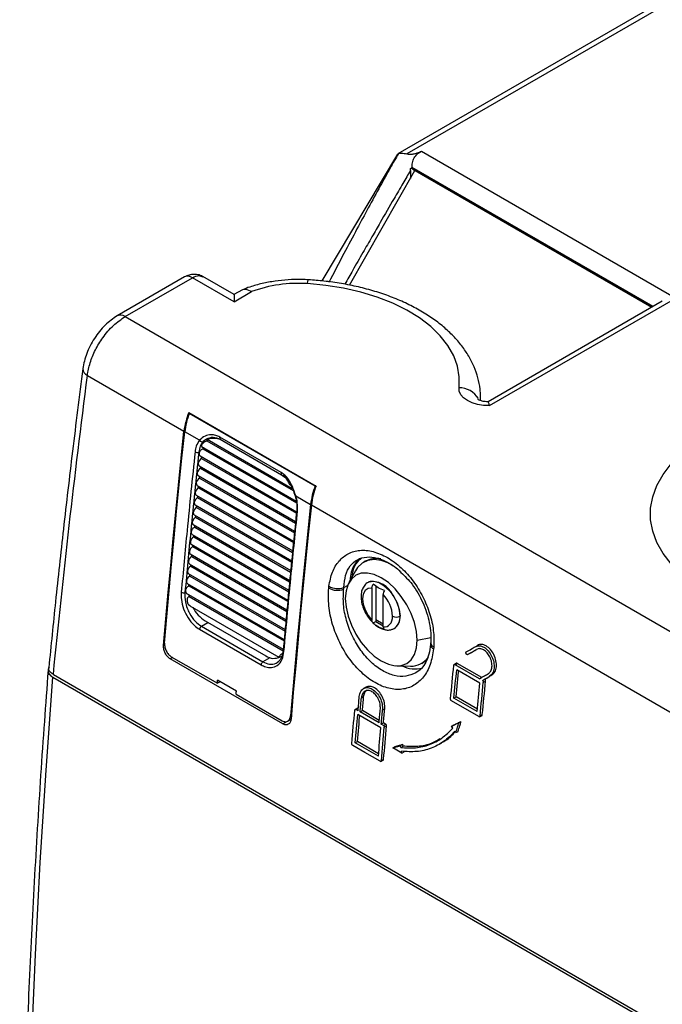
# Model space of a CAD drawing. Header units: millimetres. Extents: x 83 to 1528, y 34 to 1107.
# Tile 16 of 19: x 717 to 838, y 812 to 998. Entities that reach past the tile are written whole.
import ezdxf

# ---------------------------------------------------------------- set-up
doc = ezdxf.new("R2010")
doc.units = ezdxf.units.MM

msp = doc.modelspace()

# ---------------------------------------------------------------- linework, layer by layer
at = {"color": 7, "linetype": 'Continuous', "lineweight": 25}
for p, q in [((1010.015, 1100.361), (788.409, 972.431)), ((1011.515, 1100.212), (790.144, 972.418)), ((788.397, 972.368), (774.109, 948.462)), ((792.889, 972.928), (840.883, 945.221)), ((790.806, 969.662), (791.139, 969.834)), ((790.822, 969.294), (790.807, 969.664)), ((791.121, 969.784), (791.122, 969.825)), ((791.139, 969.774), (791.121, 969.784)), ((791.139, 969.774), (791.139, 969.834)), ((791.241, 969.546), (836.369, 943.494)), ((779.325, 947.659), (791.672, 969.297)), ((790.822, 969.294), (790.81, 967.787)), ((748.198, 949.217), (735.492, 941.882)), ((736.992, 941.734), (749.697, 949.069)), ((757.539, 944.542), (749.697, 949.069)), ((757.571, 945.876), (751.679, 949.277)), ((759.105, 946.798), (757.507, 945.876)), ((757.539, 944.542), (760.839, 946.447)), ((805.748, 924.938), (840.883, 945.221)), ((838.327, 944.625), (805.486, 925.666)), ((736.992, 941.734), (942.213, 823.262)), ((729.866, 930.635), (748.091, 920.114)), ((804.055, 925.874), (804.059, 926.052)), ((804.059, 926.564), (804.057, 926.621)), ((804.059, 926.052), (804.059, 926.564)), ((748.98, 923.66), (773.021, 909.781)), ((749.188, 923.54), (749.084, 923.481)), ((772.843, 909.766), (749.084, 923.481)), ((751.039, 918.406), (748.231, 920.027)), ((752.471, 918.706), (752.355, 918.626)), ((752.409, 918.321), (768.697, 908.918)), ((752.435, 918.61), (768.531, 909.318)), ((753.475, 918.952), (752.507, 918.531)), ((766.431, 912.314), (754.834, 919.009)), ((754.909, 918.601), (766.505, 911.907)), ((751.42, 917.24), (769.27, 906.935)), ((751.628, 916.815), (769.346, 906.587)), ((751.124, 915.454), (769.336, 904.941)), ((751.408, 914.986), (751.436, 915.274)), ((751.408, 914.986), (769.307, 904.653)), ((750.939, 913.605), (769.151, 903.091)), ((751.222, 913.137), (751.251, 913.425)), ((751.222, 913.137), (769.122, 902.803)), ((750.753, 911.756), (768.966, 901.241)), ((751.037, 911.287), (751.066, 911.575)), ((751.037, 911.287), (768.938, 900.953)), ((750.568, 909.906), (768.781, 899.392)), ((750.852, 909.438), (750.881, 909.726)), ((750.852, 909.438), (768.753, 899.104)), ((772.947, 909.824), (772.843, 909.766)), ((750.197, 906.207), (768.412, 895.692)), ((750.383, 908.057), (768.597, 897.542)), ((750.666, 907.588), (750.695, 907.876)), ((750.666, 907.588), (768.568, 897.254)), ((769.182, 907.932), (771.99, 906.311)), ((772.133, 906.235), (935.314, 812.032)), ((750.012, 904.358), (768.227, 893.843)), ((750.481, 905.739), (750.51, 906.027)), ((750.481, 905.739), (768.383, 895.404)), ((749.827, 902.508), (768.045, 891.992)), ((750.296, 903.889), (750.325, 904.177)), ((750.296, 903.889), (768.198, 893.555)), ((749.642, 900.659), (767.871, 890.135)), ((750.111, 902.04), (750.139, 902.328)), ((750.111, 902.04), (768.018, 891.703)), ((749.456, 898.809), (767.698, 888.279)), ((749.925, 900.191), (749.954, 900.478)), ((749.925, 900.191), (767.844, 889.846)), ((749.271, 896.96), (767.525, 886.422)), ((749.74, 898.341), (749.769, 898.629)), ((767.671, 887.99), (749.74, 898.341)), ((749.086, 895.111), (767.352, 884.566)), ((749.555, 896.492), (749.584, 896.78)), ((749.555, 896.492), (767.498, 886.133)), ((782.296, 895.586), (781.942, 895.382)), ((748.901, 893.261), (767.178, 882.71)), ((749.369, 894.642), (749.398, 894.93)), ((749.369, 894.642), (767.325, 884.277)), ((780.435, 893.801), (779.206, 891.565)), ((788.624, 893.91), (789.019, 893.488)), ((748.715, 891.412), (767.005, 880.853)), ((749.184, 892.793), (749.213, 893.081)), ((749.184, 892.793), (767.152, 882.421)), ((748.528, 889.563), (766.832, 878.997)), ((748.999, 890.943), (749.028, 891.231)), ((748.999, 890.943), (766.978, 880.564)), ((783.553, 890.517), (783.553, 884.461)), ((784.26, 890.943), (784.26, 884.631)), ((749.065, 888.949), (766.782, 878.721)), ((785.674, 883.236), (785.674, 889.292)), ((749.211, 887.213), (766.005, 877.518)), ((752.078, 884.343), (763.533, 877.73)), ((783.787, 883.95), (784.26, 884.223)), ((784.26, 884.631), (785.674, 883.815)), ((784.26, 884.631), (784.26, 884.223)), ((784.26, 884.223), (785.674, 883.406)), ((751.042, 882.753), (762.638, 876.058)), ((751.39, 883.319), (762.987, 876.624)), ((787.82, 882.955), (787.878, 882.99)), ((803.048, 879.473), (803.476, 879.72)), ((766.727, 864.912), (745.513, 877.158)), ((745.697, 877.591), (754.395, 872.57)), ((765.96, 877.447), (766.569, 877.712)), ((792.942, 876.329), (793.295, 876.533)), ((801.607, 877.989), (802.035, 878.236)), ((788.267, 875.868), (790.818, 875.815)), ((799.507, 876.347), (799.052, 876.084)), ((799.223, 876.085), (799.65, 876.331)), ((803.826, 873.427), (799.223, 876.085)), ((803.922, 872.604), (799.545, 875.13)), ((804.254, 873.674), (799.65, 876.331)), ((723.333, 873.74), (931.222, 753.728)), ((723.449, 874.22), (931.347, 754.203)), ((754.909, 872.867), (754.395, 872.57)), ((757.978, 871.095), (754.442, 873.136)), ((804.391, 873.101), (804.819, 873.348)), ((804.566, 872.743), (804.993, 872.99)), ((805.762, 873.893), (806.19, 874.14)), ((782.482, 871.875), (781.982, 871.586)), ((757.93, 870.529), (766.628, 865.508)), ((781.564, 869.841), (781.991, 870.087)), ((803.73, 866.285), (798.562, 869.269)), ((799.025, 869.776), (799.453, 870.023)), ((803.402, 867.25), (799.025, 869.776)), ((803.447, 867.717), (799.453, 870.023)), ((780.821, 867.889), (780.369, 867.628)), ((780.533, 867.627), (780.959, 867.874)), ((780.928, 867.399), (780.533, 867.627)), ((780.97, 867.868), (780.959, 867.874)), ((781.324, 867.171), (781.751, 867.417)), ((784.944, 865.573), (781.751, 867.417)), ((785.545, 867.543), (785.972, 867.789)), ((767.625, 865.408), (768.278, 865.785)), ((785.24, 864.146), (780.863, 866.673)), ((784.902, 865.105), (781.324, 867.171)), ((799.922, 865.112), (800.349, 865.359)), ((803.869, 866.27), (804.323, 866.532)), ((803.952, 866.413), (804.379, 866.66)), ((785.305, 864.872), (785.732, 865.119)), ((785.707, 864.64), (785.305, 864.872)), ((785.707, 864.64), (786.134, 864.887)), ((786.134, 864.887), (785.732, 865.119)), ((785.884, 864.284), (786.311, 864.53)), ((798.555, 864.486), (798.982, 864.732)), ((799.401, 863.264), (799.828, 863.511)), ((780.396, 861.349), (780.823, 861.595)), ((784.773, 858.822), (780.396, 861.349)), ((784.814, 859.291), (780.823, 861.595)), ((787.508, 860.4), (787.935, 860.646)), ((788.935, 860.818), (789.361, 861.065)), ((788.997, 860.47), (789.423, 860.716)), ((796.295, 861.083), (796.722, 861.33)), ((785.249, 857.843), (785.701, 858.104)), ((785.332, 857.99), (785.759, 858.236)), ((789.188, 859.404), (789.614, 859.651))]:
    msp.add_line(p, q, dxfattribs=at)
at = {"color": 8, "linetype": 'Continuous', "lineweight": 25}
for p, q in [((836.586, 943.619), (791.138, 969.856)), ((836.516, 943.579), (791.139, 969.774)), ((804.052, 925.919), (804.057, 926.63)), ((752.355, 918.626), (751.685, 918.164)), ((750.877, 916.161), (751.084, 916.279)), ((783.199, 891.776), (782.843, 891.628)), ((748.275, 889.699), (748.424, 889.783)), ((778.253, 890.634), (778.96, 891.042)), ((751.39, 883.319), (752.611, 884.036)), ((792.109, 880.712), (794.636, 881.243)), ((744.451, 879.811), (744.244, 879.691)), ((745.98, 877.428), (745.513, 877.158)), ((764.297, 877.394), (762.987, 876.624)), ((766.727, 864.912), (767.605, 865.419)), ((768.187, 866.409), (768.344, 866.499))]:
    msp.add_line(p, q, dxfattribs=at)
at = {"color": 8, "linetype": 'Continuous', "lineweight": 25, "flags": 128}
for points in [[(771.365, 947.948), (771.445, 948.33), (771.522, 948.575), (771.592, 948.673), (771.605, 948.675)], [(769.055, 907.935), (769.06, 907.927), (769.082, 907.922), (769.124, 907.924), (769.182, 907.932)], [(784.707, 883.258), (784.758, 883.199), (784.819, 883.154)]]:
    msp.add_lwpolyline(points, dxfattribs=at)
at = {"color": 7, "linetype": 'Continuous', "lineweight": 25, "flags": 128}
for points in [[(799.987, 928.324), (800.033, 930.349), (799.694, 932.364), (798.975, 934.345), (797.885, 936.269), (796.437, 938.113), (794.648, 939.854), (792.54, 941.472), (790.137, 942.947), (787.47, 944.261), (784.569, 945.399), (781.47, 946.347), (778.21, 947.093), (774.828, 947.629), (771.365, 947.948)], [(805.748, 924.938), (804.591, 924.975), (803.473, 925.152), (802.445, 925.459), (801.551, 925.885), (800.831, 926.408), (800.316, 927.008), (800.031, 927.656), (799.987, 928.324)], [(744.244, 879.691), (744.678, 884.723), (745.125, 889.761), (745.585, 894.805), (746.059, 899.855), (746.547, 904.911), (747.048, 909.972), (747.563, 915.04), (748.091, 920.114)], [(744.428, 880.124), (744.858, 885.092), (745.3, 890.065), (745.755, 895.044), (746.224, 900.029), (746.706, 905.02), (747.201, 910.016), (747.709, 915.019), (748.231, 920.027)], [(846.627, 889.818), (844.105, 891.435), (841.891, 893.195), (840.006, 895.079), (838.474, 897.066), (837.309, 899.135), (836.526, 901.263), (836.132, 903.426), (836.132, 905.601), (836.526, 907.765), (837.309, 909.893), (838.474, 911.962), (840.006, 913.949), (841.891, 915.833), (844.105, 917.593), (846.627, 919.209)], [(751.408, 914.986), (751.187, 914.84), (750.99, 914.612), (750.846, 914.335), (750.777, 914.053), (750.793, 913.809), (750.893, 913.638), (750.939, 913.605)], [(751.222, 913.137), (751.002, 912.991), (750.805, 912.762), (750.661, 912.486), (750.592, 912.204), (750.608, 911.959), (750.707, 911.789), (750.753, 911.756)], [(751.037, 911.287), (750.817, 911.141), (750.62, 910.913), (750.476, 910.636), (750.406, 910.354), (750.423, 910.11), (750.522, 909.939), (750.568, 909.906)], [(750.852, 909.438), (750.632, 909.292), (750.434, 909.063), (750.29, 908.787), (750.221, 908.505), (750.238, 908.26), (750.337, 908.09), (750.383, 908.057)], [(750.666, 907.588), (750.446, 907.442), (750.249, 907.214), (750.105, 906.938), (750.036, 906.656), (750.052, 906.411), (750.152, 906.241), (750.197, 906.207)], [(771.99, 906.311), (771.468, 901.303), (770.96, 896.301), (770.465, 891.304), (769.983, 886.313), (769.514, 881.328), (769.059, 876.349), (768.616, 871.376), (768.187, 866.409)], [(772.133, 906.235), (771.604, 901.161), (771.09, 896.093), (770.589, 891.032), (770.101, 885.976), (769.627, 880.926), (769.166, 875.882), (768.719, 870.844), (768.286, 865.812)], [(750.481, 905.739), (750.261, 905.593), (750.064, 905.364), (749.92, 905.088), (749.851, 904.806), (749.867, 904.561), (749.966, 904.391), (750.012, 904.358)], [(750.296, 903.889), (750.076, 903.744), (749.879, 903.515), (749.735, 903.239), (749.665, 902.957), (749.682, 902.712), (749.781, 902.542), (749.827, 902.508)], [(749.642, 900.659), (749.596, 900.692), (749.496, 900.863), (749.48, 901.107), (749.549, 901.389), (749.693, 901.666), (749.89, 901.894), (750.111, 902.04)], [(749.925, 900.191), (749.705, 900.045), (749.508, 899.816), (749.364, 899.54), (749.295, 899.258), (749.311, 899.013), (749.411, 898.843), (749.456, 898.809)], [(749.74, 898.341), (749.52, 898.195), (749.323, 897.967), (749.179, 897.69), (749.11, 897.408), (749.126, 897.164), (749.225, 896.993), (749.271, 896.96)], [(749.555, 896.492), (749.335, 896.346), (749.138, 896.117), (748.993, 895.841), (748.924, 895.559), (748.941, 895.314), (749.04, 895.144), (749.086, 895.111)], [(787.605, 894.742), (786.724, 895.214), (785.313, 895.724), (783.975, 895.897), (782.755, 895.729), (781.694, 895.225), (780.829, 894.402), (780.435, 893.801)], [(749.369, 894.642), (749.149, 894.496), (748.952, 894.268), (748.808, 893.992), (748.739, 893.71), (748.755, 893.465), (748.855, 893.294), (748.901, 893.261)], [(792.109, 880.712), (791.978, 882.317), (791.592, 884.01), (790.965, 885.728), (790.121, 887.403), (789.092, 888.972), (787.918, 890.374), (786.645, 891.555), (785.321, 892.47), (783.996, 893.084), (782.723, 893.373), (781.549, 893.326), (780.521, 892.945), (779.676, 892.244), (779.049, 891.251), (778.663, 890.004), (778.532, 888.55)], [(749.184, 892.793), (748.964, 892.647), (748.767, 892.418), (748.623, 892.142), (748.554, 891.86), (748.57, 891.615), (748.669, 891.445), (748.715, 891.412)], [(782.751, 891.572), (783.005, 891.707), (783.852, 891.846), (784.818, 891.616), (785.824, 891.036), (786.789, 890.151), (787.636, 889.034), (788.295, 887.775), (788.713, 886.477), (788.856, 885.244)], [(783.553, 890.517), (782.833, 890.442), (782.268, 890.056), (781.909, 889.393), (781.785, 888.509), (781.909, 887.484), (782.268, 886.405), (782.833, 885.367), (783.553, 884.461)], [(778.532, 888.55), (778.663, 886.945), (779.049, 885.252), (779.676, 883.534), (780.521, 881.859), (781.549, 880.291), (782.723, 878.889), (783.996, 877.707), (785.321, 876.792), (786.645, 876.178), (787.918, 875.889), (789.092, 875.936), (790.121, 876.317), (790.965, 877.018), (791.592, 878.011), (791.978, 879.258), (792.109, 880.712)], [(785.674, 883.237), (786.05, 883.234), (786.394, 883.311), (786.699, 883.467), (786.959, 883.697), (787.167, 883.997), (787.319, 884.361), (787.411, 884.779), (787.442, 885.244)], [(793.295, 876.533), (793.544, 876.69), (793.894, 876.965)], [(798.381, 869.638), (798.456, 870.427), (798.532, 871.215), (798.608, 872.005), (798.685, 872.794), (798.761, 873.583), (798.838, 874.373), (798.916, 875.162), (798.993, 875.952)], [(799.025, 869.776), (799.09, 870.445), (799.154, 871.114), (799.218, 871.783), (799.283, 872.453), (799.348, 873.122), (799.413, 873.791), (799.479, 874.461), (799.545, 875.13)], [(799.453, 870.023), (799.517, 870.692), (799.581, 871.361), (799.646, 872.03), (799.71, 872.699), (799.775, 873.369), (799.841, 874.038), (799.906, 874.708), (799.926, 874.91)], [(717.974, 735.917), (718.058, 752.83), (718.309, 769.837), (718.728, 786.937), (719.314, 804.126), (720.068, 821.404), (720.989, 838.767), (722.077, 856.213), (723.333, 873.74)], [(754.395, 872.57), (754.401, 872.641), (754.407, 872.712), (754.413, 872.782), (754.419, 872.853), (754.424, 872.924), (754.43, 872.995), (754.436, 873.066), (754.442, 873.136)], [(804.379, 866.66), (804.455, 867.451), (804.531, 868.242), (804.607, 869.033), (804.684, 869.824), (804.761, 870.615), (804.838, 871.406), (804.915, 872.198), (804.993, 872.99)], [(757.93, 870.529), (757.936, 870.6), (757.942, 870.671), (757.948, 870.741), (757.954, 870.812), (757.96, 870.883), (757.966, 870.954), (757.972, 871.025), (757.978, 871.095)], [(803.402, 867.25), (803.467, 867.918), (803.531, 868.587), (803.595, 869.257), (803.66, 869.926), (803.725, 870.595), (803.79, 871.265), (803.856, 871.934), (803.922, 872.604)], [(803.952, 866.413), (804.028, 867.204), (804.104, 867.995), (804.18, 868.786), (804.257, 869.577), (804.333, 870.368), (804.411, 871.16), (804.488, 871.951), (804.566, 872.743)], [(780.928, 867.399), (780.958, 867.733), (780.988, 868.067), (781.018, 868.4), (781.048, 868.734), (781.078, 869.068), (781.108, 869.402), (781.138, 869.736), (781.168, 870.069)], [(781.324, 867.171), (781.354, 867.504), (781.384, 867.838), (781.414, 868.172), (781.444, 868.506), (781.474, 868.839), (781.504, 869.173), (781.534, 869.507), (781.564, 869.841)], [(781.751, 867.417), (781.78, 867.751), (781.81, 868.084), (781.84, 868.418), (781.87, 868.752), (781.901, 869.086), (781.931, 869.42), (781.961, 869.753), (781.991, 870.087)], [(779.76, 861.206), (779.828, 861.992), (779.896, 862.779), (779.965, 863.565), (780.034, 864.352), (780.103, 865.139), (780.172, 865.926), (780.242, 866.713), (780.312, 867.5)], [(785.305, 864.872), (785.335, 865.206), (785.365, 865.54), (785.395, 865.874), (785.425, 866.207), (785.455, 866.541), (785.485, 866.875), (785.515, 867.209), (785.545, 867.543)], [(785.732, 865.119), (785.761, 865.453), (785.791, 865.786), (785.821, 866.12), (785.851, 866.454), (785.882, 866.787), (785.912, 867.121), (785.942, 867.455), (785.972, 867.789)], [(780.396, 861.349), (780.454, 862.014), (780.511, 862.679), (780.569, 863.344), (780.628, 864.01), (780.686, 864.675), (780.745, 865.341), (780.804, 866.007), (780.863, 866.673)], [(780.823, 861.595), (780.88, 862.26), (780.938, 862.925), (780.996, 863.591), (781.054, 864.256), (781.113, 864.922), (781.172, 865.587), (781.231, 866.253), (781.248, 866.45)], [(784.773, 858.822), (784.831, 859.487), (784.888, 860.152), (784.946, 860.818), (785.005, 861.483), (785.063, 862.149), (785.122, 862.814), (785.181, 863.48), (785.24, 864.146)], [(785.332, 857.99), (785.4, 858.776), (785.468, 859.562), (785.537, 860.349), (785.606, 861.135), (785.675, 861.922), (785.744, 862.709), (785.814, 863.496), (785.884, 864.284)], [(785.759, 858.236), (785.827, 859.022), (785.895, 859.808), (785.963, 860.595), (786.032, 861.382), (786.102, 862.169), (786.171, 862.955), (786.241, 863.743), (786.311, 864.53)], [(798.8, 864.132), (798.663, 864.33), (798.555, 864.486)], [(799.401, 863.264), (799.298, 863.412), (799.218, 863.529)], [(785.106, 857.859), (782.212, 859.534), (779.938, 860.85)], [(789.188, 859.404), (788.247, 859.962), (787.508, 860.4)], [(788.997, 860.47), (788.962, 860.665), (788.935, 860.818)], [(789.423, 860.716), (789.389, 860.911), (789.361, 861.065)], [(789.188, 859.404), (789.152, 859.603), (789.124, 859.759)]]:
    msp.add_lwpolyline(points, dxfattribs=at)
at = {"color": 8, "linetype": 'Continuous', "lineweight": 25}
for centre, radius, start, end in [((748.822, 947.872), 1.483, 53.80097, 114.88793), ((736.116, 940.538), 1.482, 53.79214, 114.91656), ((730.432, 931.956), 1.438, 181.54768, 246.83679), ((799.961, 924.042), 4.282, 31.16869, 89.64949), ((755.149, 918.856), 0.35, 154.04886, 226.67358), ((766.743, 912.162), 0.348, 153.94705, 227.36916), ((769.601, 905.271), 0.235, 185.559, 248.3317), ((786.263, 885.03), 2.602, 308.37522, 4.72201), ((795.488, 880.272), 0.854, 183.36223, 252.13275), ((767.045, 878.777), 0.236, 185.38348, 248.05011), ((795.505, 879.941), 0.898, 182.54506, 249.79934)]:
    msp.add_arc(centre, radius, start, end, dxfattribs=at)
at = {"color": 7, "linetype": 'Continuous', "lineweight": 25}
for centre, radius, start, end in [((769.631, 922.464), 25.543, 86.10593, 110.13191), ((761.934, 918.53), 13.933, 158.39291, 173.47117), ((762.015, 918.455), 13.873, 158.7585, 173.4928), ((751.511, 918.682), 0.547, 210.33764, 288.6171), ((754.017, 916.714), 2.274, 129.67703, 135.03715), ((750.589, 916.984), 0.871, 241.69341, 289.30063), ((751.427, 915.827), 0.48, 160.08569, 230.8753), ((755.547, 915.908), 4.023, 163.08121, 166.97094), ((785.774, 904.739), 13.873, 158.7585, 173.4928), ((785.976, 904.651), 13.933, 158.39291, 173.47117), ((784.355, 891.792), 4.317, 78.51025, 118.49305), ((783.436, 887.285), 4.496, 26.99487, 93.01051), ((747.977, 890.501), 0.855, 241.81543, 290.38077), ((749.485, 889.977), 1.082, 116.68434, 151.41551), ((777.031, 893.573), 3.457, 241.77452, 290.02178), ((777.113, 893.783), 3.35, 239.94332, 289.89647), ((755.828, 890.243), 6.886, 187.986, 190.82637), ((781.21, 884.933), 6.24, 2.85881, 44.31929), ((781.364, 884.935), 7.498, 2.36153, 35.85097), ((755.415, 889.658), 6.276, 206.27496, 237.87281), ((788.149, 886.609), 1.537, 242.60973, 297.39021), ((786.438, 884.969), 2.434, 301.98044, 6.48777), ((751.817, 882.666), 0.78, 123.15051, 173.59703), ((763.413, 875.971), 0.78, 123.15043, 173.59717), ((764.997, 879.865), 2.589, 235.55264, 298.32475), ((790.969, 879.739), 3.927, 267.8019, 325.71364), ((791.799, 881.409), 6.124, 245.25317, 282.20844)]:
    msp.add_arc(centre, radius, start, end, dxfattribs=at)
for points, knots in [([(788.557, 972.513), (788.032, 971.586), (786.875, 969.546), (784.974, 966.117), (782.889, 962.301), (780.603, 958.051), (778.11, 953.357), (776.344, 949.967), (775.391, 948.137)], [0, 0, 0, 0, 0.115552, 0.254411, 0.4249043, 0.5864886, 0.7768144, 1, 1, 1, 1]), ([(788.557, 972.513), (788.627, 972.534), (788.77, 972.576), (789.142, 972.575), (789.601, 972.518), (789.963, 972.451), (790.144, 972.418)], [0, 0, 0, 0, 0.2416832, 0.492813, 0.746416, 1, 1, 1, 1]), ([(790.144, 972.418), (790.321, 972.396), (790.718, 972.346), (791.402, 972.411), (792.173, 972.589), (792.639, 972.809), (792.889, 972.928)], [0, 0, 0, 0, 0.1796723, 0.4026632, 0.6792424, 1, 1, 1, 1]), ([(791.138, 969.856), (791.139, 969.99), (791.14, 970.269), (791.193, 970.739), (791.313, 971.218), (791.513, 971.673), (791.794, 972.082), (792.045, 972.337), (792.229, 972.493), (792.355, 972.593), (792.584, 972.755), (792.768, 972.859), (792.889, 972.928)], [0, 0, 0, 0, 0.1191246, 0.2466788, 0.373729, 0.4986149, 0.6232008, 0.7497396, 0.7729995, 0.8138277, 0.8778617, 1, 1, 1, 1]), ([(791.222, 969.557), (791.192, 969.582), (791.134, 969.631), (791.125, 969.733), (791.121, 969.784)], [0, 0, 0, 0, 0.5004242, 1, 1, 1, 1]), ([(791.138, 969.856), (791.138, 969.852), (791.139, 969.844), (791.139, 969.837), (791.139, 969.834)], [0, 0, 0, 0, 0.5598748, 1, 1, 1, 1]), ([(751.784, 949.214), (751.51, 949.355), (750.96, 949.635), (750.004, 949.742), (749.04, 949.622), (748.473, 949.35), (748.197, 949.217)], [0, 0, 0, 0, 0.2547709, 0.5105111, 0.7610385, 1, 1, 1, 1]), ([(771.604, 948.675), (771.155, 948.696), (769.872, 948.756), (767.742, 948.702), (765.253, 948.449), (762.828, 947.993), (760.774, 947.429), (759.575, 946.975), (759.107, 946.798)], [0, 0, 0, 0, 0.1034009, 0.2955486, 0.4880521, 0.6811807, 0.8753814, 1, 1, 1, 1]), ([(804.022, 926.631), (804.012, 927.11), (803.986, 928.306), (803.586, 930.197), (802.876, 932.275), (801.857, 934.29), (800.546, 936.232), (798.944, 938.09), (797.06, 939.846), (794.908, 941.483), (792.511, 942.982), (789.894, 944.33), (787.087, 945.512), (784.117, 946.522), (781.012, 947.354), (777.799, 947.998), (774.654, 948.448), (772.571, 948.603), (771.604, 948.675)], [0, 0, 0, 0, 0.0403105, 0.1006185, 0.1611649, 0.2224646, 0.2848732, 0.3485251, 0.4133232, 0.478998, 0.5452166, 0.6116841, 0.6781605, 0.744537, 0.8107791, 0.8768885, 0.9428869, 1, 1, 1, 1]), ([(757.539, 945.828), (757.539, 945.847), (757.539, 945.95), (757.539, 945.487), (757.539, 944.855), (757.539, 944.542)], [0, 0, 0, 0, 0.1060108, 0.5571941, 1, 1, 1, 1]), ([(759.036, 946.742), (759.05, 946.755), (759.217, 946.916), (759.813, 946.972), (760.45, 946.646), (760.839, 946.447)], [0, 0, 0, 0, 0.0332972, 0.4097808, 1, 1, 1, 1]), ([(735.491, 941.882), (734.714, 941.342), (733.162, 940.265), (731.129, 937.685), (729.585, 934.765), (729.191, 932.866), (728.995, 931.918)], [0, 0, 0, 0, 0.251079, 0.5014441, 0.7510852, 1, 1, 1, 1]), ([(729.866, 930.635), (730.009, 931.423), (730.293, 932.998), (731.327, 935.47), (732.806, 937.917), (734.746, 940.203), (736.243, 941.223), (736.992, 941.734)], [0, 0, 0, 0, 0.18679669, 0.37357936, 0.56034418, 0.78017992, 1, 1, 1, 1]), ([(728.995, 931.918), (728.339, 926.716), (727.066, 916.61), (725.367, 901.963), (723.875, 888.369), (722.998, 879.679), (722.581, 875.544)], [0, 0, 0, 0, 0.2752747, 0.5348207, 0.7786375, 1, 1, 1, 1]), ([(723.449, 874.22), (724.41, 883.574), (726.332, 902.281), (728.688, 921.183), (729.866, 930.635)], [0, 0, 0, 0, 0.50000006, 1, 1, 1, 1]), ([(805.501, 925.677), (805.293, 925.679), (804.823, 925.684), (804.199, 925.813), (803.749, 925.968), (803.527, 926.097), (803.536, 926.091), (803.539, 926.089)], [0, 0, 0, 0, 0.199618, 0.4524672, 0.6612296, 0.8611372, 1, 1, 1, 1]), ([(805.748, 924.938), (805.678, 925.172), (805.551, 925.597), (805.516, 925.625), (805.5, 925.637)], [0, 0, 0, 0, 0.5519293, 1, 1, 1, 1]), ([(754.834, 919.009), (754.592, 919.127), (754.054, 919.388), (753.094, 919.483), (751.953, 919.245), (751.362, 918.703), (751.039, 918.406)], [0, 0, 0, 0, 0.1775323, 0.3945817, 0.6687204, 1, 1, 1, 1]), ([(751.039, 918.406), (750.801, 918.069), (750.377, 917.466), (750.237, 916.599), (750.176, 916.217)], [0, 0, 0, 0, 0.5596789, 1, 1, 1, 1]), ([(751.685, 918.164), (751.487, 917.892), (751.09, 917.347), (750.948, 916.557), (750.877, 916.161)], [0, 0, 0, 0, 0.4997679, 1, 1, 1, 1]), ([(752.409, 918.321), (752.375, 918.305), (752.305, 918.273), (752.139, 918.183), (751.902, 918.032), (751.638, 917.812), (751.444, 917.577), (751.371, 917.376), (751.387, 917.251), (751.449, 917.233), (751.463, 917.229)], [0, 0, 0, 0, 0.0663994, 0.1353744, 0.2874646, 0.4595745, 0.634961, 0.8001917, 0.9552754, 1, 1, 1, 1]), ([(752.323, 918.673), (752.738, 918.835), (753.56, 919.157), (754.477, 918.777), (754.93, 918.589)], [0, 0, 0, 0, 0.5055521, 1, 1, 1, 1]), ([(754.902, 918.583), (754.555, 918.653), (753.975, 918.771), (753.216, 918.722), (752.749, 918.63), (752.576, 918.563), (752.532, 918.535), (752.559, 918.541), (752.561, 918.542)], [0, 0, 0, 0, 0.3243929, 0.5434662, 0.8028326, 0.9057021, 0.9948161, 1, 1, 1, 1]), ([(750.176, 916.217), (749.665, 911.265), (748.752, 902.422), (747.934, 893.62), (747.573, 889.747)], [0, 0, 0, 0, 0.5600006, 1, 1, 1, 1]), ([(750.877, 916.161), (750.366, 911.211), (749.454, 902.371), (748.635, 893.571), (748.275, 889.699)], [0, 0, 0, 0, 0.5600002, 1, 1, 1, 1]), ([(750.975, 915.991), (751, 916.077), (751.05, 916.252), (751.215, 916.498), (751.419, 916.702), (751.558, 916.778), (751.628, 916.815)], [0, 0, 0, 0, 0.2479618, 0.499502, 0.7507906, 1, 1, 1, 1]), ([(769.182, 907.932), (768.986, 908.528), (768.629, 909.618), (767.903, 910.934), (767.173, 911.814), (766.661, 912.159), (766.431, 912.314)], [0, 0, 0, 0, 0.3312796, 0.6054183, 0.8224677, 1, 1, 1, 1]), ([(766.486, 911.918), (766.777, 911.715), (767.362, 911.306), (768.059, 910.329), (768.637, 909.176), (768.922, 908.329), (769.065, 907.902)], [0, 0, 0, 0, 0.2446804, 0.4923084, 0.7440481, 1, 1, 1, 1]), ([(768.289, 909.799), (768.199, 909.925), (767.954, 910.266), (767.528, 911.057), (767.186, 911.541), (766.951, 911.874)], [0, 0, 0, 0, 0.1549034, 0.4181867, 1, 1, 1, 1]), ([(769.05, 907.951), (769.175, 907.481), (769.425, 906.541), (769.385, 905.667), (769.365, 905.23)], [0, 0, 0, 0, 0.50039453, 1, 1, 1, 1]), ([(769.514, 905.053), (769.533, 905.574), (769.567, 906.505), (769.3, 907.496), (769.182, 907.932)], [0, 0, 0, 0, 0.5601609, 1, 1, 1, 1]), ([(769.367, 905.249), (768.931, 900.961), (768.033, 892.109), (767.226, 883.298), (766.809, 878.755)], [0, 0, 0, 0, 0.48437485, 1, 1, 1, 1]), ([(766.956, 878.557), (767.409, 883.492), (768.218, 892.304), (769.118, 901.157), (769.514, 905.053)], [0, 0, 0, 0, 0.5599976, 1, 1, 1, 1]), ([(775.436, 890.884), (775.615, 891.798), (775.973, 893.628), (777.266, 895.721), (779.035, 897.153), (781.252, 897.783), (783.789, 897.542), (786.475, 896.414), (789.078, 894.49), (791.375, 891.94), (793.219, 888.965), (794.513, 885.765), (795.263, 882.493), (795.238, 880.469), (795.226, 879.46)], [0, 0, 0, 0, 0.0797385, 0.1598053, 0.2408398, 0.323849, 0.410163, 0.4999814, 0.5898009, 0.6761165, 0.759131, 0.8401793, 0.9202571, 1, 1, 1, 1]), ([(778.253, 890.634), (778.329, 891.427), (778.48, 893.013), (779.398, 894.804), (780.757, 896.007), (782.518, 896.507), (784.559, 896.297), (786.722, 895.321), (788.273, 894.334), (788.995, 893.572), (789.047, 893.517)], [0, 0, 0, 0, 0.1412911, 0.2825817, 0.4238725, 0.5651635, 0.7064542, 0.8477452, 0.9890359, 1, 1, 1, 1]), ([(781.504, 896.085), (781.265, 895.898), (780.557, 895.346), (779.954, 894.123), (779.819, 892.973), (779.775, 892.601)], [0, 0, 0, 0, 0.2557217, 0.7588958, 1, 1, 1, 1]), ([(789.019, 893.488), (789.744, 892.79), (790.906, 891.672), (792.239, 889.623), (793.176, 887.824), (793.913, 885.913), (794.417, 883.965), (794.691, 882.028), (794.654, 880.824), (794.636, 880.221)], [0, 0, 0, 0, 0.2151226, 0.3445624, 0.4746815, 0.605388, 0.7365819, 0.8681544, 1, 1, 1, 1]), ([(782.874, 891.596), (782.742, 891.532), (782.354, 891.346), (781.909, 890.751), (781.568, 889.927), (781.454, 888.943), (781.567, 887.839), (781.913, 886.673), (782.473, 885.543), (783.085, 884.634), (783.54, 884.203), (783.707, 884.045)], [0, 0, 0, 0, 0.0580086, 0.1714044, 0.2849262, 0.4056431, 0.5337755, 0.6642996, 0.794486, 0.924806, 1, 1, 1, 1]), ([(747.573, 889.747), (747.563, 889.289), (747.54, 888.294), (747.971, 886.595), (748.805, 884.895), (749.894, 883.534), (750.693, 882.99), (751.042, 882.753)], [0, 0, 0, 0, 0.1782009, 0.3875764, 0.6053415, 0.827616, 1, 1, 1, 1]), ([(748.275, 889.699), (748.269, 889.112), (748.26, 888.16), (748.656, 886.801), (749.22, 885.538), (750.124, 884.223), (750.974, 883.616), (751.39, 883.319)], [0, 0, 0, 0, 0.2463905, 0.3991135, 0.5373116, 0.7737013, 1, 1, 1, 1]), ([(748.535, 890.494), (748.499, 890.425), (748.43, 890.291), (748.385, 890.084), (748.384, 889.882), (748.436, 889.704), (748.522, 889.573), (748.596, 889.532), (748.625, 889.516)], [0, 0, 0, 0, 0.183428, 0.3524483, 0.5178189, 0.7090003, 0.8881494, 1, 1, 1, 1]), ([(795.195, 879.098), (795.025, 878.075), (794.684, 876.028), (793.355, 873.668), (791.527, 872.047), (789.267, 871.308), (786.744, 871.483), (784.123, 872.561), (781.578, 874.466), (779.281, 877.073), (777.385, 880.212), (776.039, 883.665), (775.281, 887.229), (775.358, 889.428), (775.396, 890.528)], [0, 0, 0, 0, 0.0839006, 0.1677949, 0.2513275, 0.3344787, 0.4173261, 0.5000033, 0.5826805, 0.665528, 0.7486792, 0.8322117, 0.9161078, 1, 1, 1, 1]), ([(775.396, 890.528), (775.403, 890.595), (775.415, 890.714), (775.429, 890.832), (775.436, 890.884)], [0, 0, 0, 0, 0.5602464, 1, 1, 1, 1]), ([(778.214, 890.325), (778.221, 890.383), (778.233, 890.487), (778.247, 890.589), (778.253, 890.634)], [0, 0, 0, 0, 0.5599897, 1, 1, 1, 1]), ([(783.553, 890.517), (783.557, 890.587), (783.564, 890.725), (783.631, 890.994), (783.727, 891.182), (783.787, 891.299)], [0, 0, 0, 0, 0.28465619, 0.55627637, 1, 1, 1, 1]), ([(785.908, 890.074), (785.485, 890.238), (784.638, 890.566), (784.071, 891.055), (783.787, 891.299)], [0, 0, 0, 0, 0.5006531, 1, 1, 1, 1]), ([(785.908, 890.074), (785.849, 889.957), (785.752, 889.769), (785.686, 889.5), (785.678, 889.362), (785.674, 889.292)], [0, 0, 0, 0, 0.4437234, 0.7153097, 1, 1, 1, 1]), ([(749.065, 888.949), (749.028, 888.93), (748.956, 888.892), (748.86, 888.797), (748.778, 888.68), (748.693, 888.489), (748.644, 888.194), (748.695, 887.9), (748.795, 887.658), (748.93, 887.441), (749.088, 887.277), (749.2, 887.221), (749.212, 887.215)], [0, 0, 0, 0, 0.0717091, 0.143263, 0.2151005, 0.2876641, 0.4442383, 0.617657, 0.6857613, 0.8051524, 0.9793819, 1, 1, 1, 1]), ([(783.787, 883.95), (783.727, 883.997), (783.631, 884.074), (783.564, 884.267), (783.557, 884.395), (783.553, 884.461)], [0, 0, 0, 0, 0.44372378, 0.71532629, 1, 1, 1, 1]), ([(784.707, 883.258), (784.483, 883.391), (784.13, 883.602), (783.879, 883.856), (783.787, 883.95)], [0, 0, 0, 0, 0.632434, 1, 1, 1, 1]), ([(784.011, 883.739), (784.032, 883.718), (784.279, 883.467), (784.56, 883.304), (784.819, 883.154)], [0, 0, 0, 0, 0.0816006, 1, 1, 1, 1]), ([(785.908, 882.725), (785.69, 882.8), (785.253, 882.951), (784.888, 883.156), (784.707, 883.258)], [0, 0, 0, 0, 0.5011733, 1, 1, 1, 1]), ([(784.785, 883.173), (784.962, 883.075), (785.357, 882.855), (785.769, 882.768), (785.996, 882.72)], [0, 0, 0, 0, 0.4474029, 1, 1, 1, 1]), ([(785.674, 883.236), (785.678, 883.171), (785.686, 883.042), (785.752, 882.849), (785.849, 882.773), (785.908, 882.725)], [0, 0, 0, 0, 0.28465619, 0.55627637, 1, 1, 1, 1]), ([(785.996, 882.72), (786.076, 882.697), (786.44, 882.588), (786.918, 882.6), (787.262, 882.745), (787.347, 882.78)], [0, 0, 0, 0, 0.1737502, 0.7970486, 1, 1, 1, 1]), ([(787.347, 882.78), (787.53, 882.82), (787.734, 882.864), (787.882, 882.999), (787.896, 883.012)], [0, 0, 0, 0, 0.90253101, 1, 1, 1, 1]), ([(794.636, 880.221), (794.632, 880.169), (794.624, 880.065), (794.614, 879.962), (794.609, 879.91)], [0, 0, 0, 0, 0.5001771, 1, 1, 1, 1]), ([(745.513, 877.158), (745.331, 877.29), (744.965, 877.556), (744.53, 878.222), (744.251, 878.979), (744.246, 879.454), (744.244, 879.691)], [0, 0, 0, 0, 0.2486108, 0.4982521, 0.7489173, 1, 1, 1, 1]), ([(744.428, 880.124), (744.431, 879.887), (744.435, 879.412), (744.714, 878.655), (745.148, 877.989), (745.515, 877.723), (745.697, 877.591)], [0, 0, 0, 0, 0.2508678, 0.5013163, 0.7512416, 1, 1, 1, 1]), ([(762.638, 876.058), (762.932, 875.913), (763.595, 875.587), (764.67, 875.49), (765.793, 875.899), (766.67, 876.952), (766.866, 878.053), (766.956, 878.557)], [0, 0, 0, 0, 0.1431031, 0.322641, 0.5343725, 0.7863304, 1, 1, 1, 1]), ([(766.813, 878.796), (766.778, 878.526), (766.707, 877.989), (766.448, 877.328), (766.094, 876.788), (765.775, 876.562), (765.616, 876.449)], [0, 0, 0, 0, 0.2529063, 0.5034477, 0.7522662, 1, 1, 1, 1]), ([(794.609, 879.91), (794.518, 879.279), (794.338, 878.028), (793.732, 876.513), (792.922, 875.291), (792.198, 874.788), (791.837, 874.537)], [0, 0, 0, 0, 0.2546746, 0.5055876, 0.7536935, 1, 1, 1, 1]), ([(795.226, 879.46), (795.221, 879.392), (795.212, 879.271), (795.2, 879.151), (795.195, 879.098)], [0, 0, 0, 0, 0.5597487, 1, 1, 1, 1]), ([(801.607, 877.989), (801.596, 877.984), (801.574, 877.973), (801.524, 877.971), (801.459, 877.992), (801.396, 878.045), (801.353, 878.101), (801.318, 878.161), (801.294, 878.228), (801.282, 878.299), (801.282, 878.36), (801.293, 878.413), (801.317, 878.464), (801.343, 878.485), (801.36, 878.498)], [0, 0, 0, 0, 0.06497702, 0.12815046, 0.24861604, 0.36927883, 0.43245027, 0.49737562, 0.60288277, 0.67082053, 0.74871836, 0.82685667, 0.89485205, 1, 1, 1, 1]), ([(801.36, 878.498), (801.675, 878.68), (802.237, 879.005), (802.8, 879.33), (803.048, 879.473)], [0, 0, 0, 0, 0.56000036, 1, 1, 1, 1]), ([(801.607, 877.989), (801.922, 878.171), (802.485, 878.496), (803.048, 878.821), (803.296, 878.964)], [0, 0, 0, 0, 0.5600004, 1, 1, 1, 1]), ([(802.035, 878.236), (802.35, 878.418), (802.77, 878.66), (803.191, 878.903), (803.296, 878.964)], [0, 0, 0, 0, 0.7495772, 1, 1, 1, 1]), ([(803.048, 879.473), (803.296, 879.563), (803.79, 879.742), (804.68, 879.434), (805.514, 878.739), (806.184, 877.723), (806.584, 876.547), (806.648, 875.397), (806.385, 874.414), (805.969, 874.066), (805.762, 873.893)], [0, 0, 0, 0, 0.1246237, 0.2486784, 0.3727422, 0.4973619, 0.6227611, 0.7487116, 0.8747308, 1, 1, 1, 1]), ([(805.514, 874.402), (805.684, 874.544), (806.023, 874.829), (806.24, 875.637), (806.184, 876.587), (805.851, 877.547), (805.305, 878.368), (804.63, 878.933), (804.037, 879.124), (803.594, 879.102), (803.396, 879.01), (803.296, 878.964)], [0, 0, 0, 0, 0.1251873, 0.2513998, 0.3792224, 0.5056455, 0.6268488, 0.7512269, 0.8726679, 0.9351504, 1, 1, 1, 1]), ([(806.19, 874.14), (806.397, 874.313), (806.812, 874.661), (807.077, 875.65), (807.009, 876.812), (806.601, 877.987), (805.934, 878.991), (805.109, 879.683), (804.383, 879.916), (803.841, 879.889), (803.599, 879.777), (803.476, 879.72)], [0, 0, 0, 0, 0.12516595, 0.25135807, 0.37924109, 0.50565994, 0.62687664, 0.75123826, 0.87267297, 0.93514589, 1, 1, 1, 1]), ([(766.733, 878.321), (766.732, 878.32), (766.688, 878.288), (766.558, 878.174), (766.348, 877.974), (766.145, 877.749), (766.015, 877.588), (765.986, 877.522), (766.018, 877.513), (766.068, 877.524), (766.135, 877.548), (766.196, 877.574), (766.225, 877.586)], [0, 0, 0, 0, 0.0021815, 0.0724535, 0.2227939, 0.3892923, 0.5686413, 0.7359278, 0.810115, 0.8811969, 0.941443, 1, 1, 1, 1]), ([(722.462, 875.041), (722.22, 871.817), (721.471, 861.832), (720.383, 845.166), (719.273, 825.085), (718.39, 805.118), (717.73, 785.267), (717.295, 765.538), (717.115, 749.512), (717.1, 740.076), (717.095, 737.142)], [0, 0, 0, 0, 0.0688398, 0.2131714, 0.3575044, 0.5018382, 0.6461727, 0.7905078, 0.9348435, 1, 1, 1, 1]), ([(722.672, 875.58), (722.571, 875.377), (722.362, 874.954), (722.605, 874.274), (723.091, 873.917), (723.333, 873.74)], [0, 0, 0, 0, 0.3172262, 0.660269, 1, 1, 1, 1]), ([(723.449, 874.22), (723.212, 874.398), (722.738, 874.752), (722.498, 875.255), (722.595, 875.507), (722.608, 875.539)], [0, 0, 0, 0, 0.465275, 0.9315761, 1, 1, 1, 1]), ([(798.993, 875.952), (798.996, 875.972), (799.002, 876.009), (799.028, 876.059), (799.063, 876.094), (799.106, 876.11), (799.156, 876.114), (799.197, 876.096), (799.223, 876.085)], [0, 0, 0, 0, 0.155894, 0.2915992, 0.5017719, 0.6319299, 0.7585103, 1, 1, 1, 1]), ([(799.65, 876.331), (799.624, 876.343), (799.584, 876.361), (799.533, 876.357), (799.51, 876.347), (799.499, 876.342)], [0, 0, 0, 0, 0.4855621, 0.740005, 1, 1, 1, 1]), ([(803.826, 873.427), (804.141, 873.609), (804.704, 873.934), (805.267, 874.259), (805.514, 874.402)], [0, 0, 0, 0, 0.5599976, 1, 1, 1, 1]), ([(804.391, 873.101), (804.647, 873.249), (805.104, 873.513), (805.561, 873.777), (805.762, 873.893)], [0, 0, 0, 0, 0.5599979, 1, 1, 1, 1]), ([(804.391, 873.101), (804.416, 873.083), (804.454, 873.056), (804.497, 872.999), (804.532, 872.94), (804.556, 872.872), (804.568, 872.802), (804.567, 872.764), (804.566, 872.743)], [0, 0, 0, 0, 0.2414475, 0.3679821, 0.4981265, 0.7083313, 0.8440801, 1, 1, 1, 1]), ([(804.819, 873.348), (805.075, 873.496), (805.531, 873.759), (805.989, 874.023), (806.19, 874.14)], [0, 0, 0, 0, 0.5599979, 1, 1, 1, 1]), ([(804.993, 872.99), (804.994, 873.01), (804.996, 873.048), (804.983, 873.119), (804.959, 873.186), (804.925, 873.245), (804.882, 873.303), (804.844, 873.33), (804.819, 873.348)], [0, 0, 0, 0, 0.1558514, 0.2915505, 0.5015888, 0.6318299, 0.7584479, 1, 1, 1, 1]), ([(781.168, 870.069), (781.233, 870.4), (781.363, 871.061), (781.952, 871.657), (782.729, 871.831), (783.607, 871.543), (784.447, 870.84), (785.116, 869.83), (785.542, 868.649), (785.544, 867.912), (785.545, 867.543)], [0, 0, 0, 0, 0.1257574, 0.251069, 0.3757655, 0.5, 0.6242338, 0.7489309, 0.874241, 1, 1, 1, 1]), ([(785.144, 867.774), (785.143, 868.076), (785.141, 868.679), (784.846, 869.494), (784.511, 870.072), (784.119, 870.576), (783.559, 871.043), (782.971, 871.238), (782.532, 871.214), (782.13, 871.062), (781.723, 870.652), (781.617, 870.112), (781.564, 869.841)], [0, 0, 0, 0, 0.1255914, 0.2507497, 0.3159209, 0.3792639, 0.5, 0.6207303, 0.684074, 0.7492497, 0.8744086, 1, 1, 1, 1]), ([(781.991, 870.087), (782.042, 870.363), (782.144, 870.914), (782.488, 871.191), (782.66, 871.329)], [0, 0, 0, 0, 0.5015827, 1, 1, 1, 1]), ([(785.972, 867.789), (785.971, 868.16), (785.968, 868.898), (785.541, 870.079), (784.872, 871.089), (784.036, 871.785), (783.149, 872.096), (782.659, 871.922), (782.413, 871.835)], [0, 0, 0, 0, 0.16853726, 0.33581293, 0.50216792, 0.66790915, 0.83364596, 1, 1, 1, 1]), ([(798.562, 869.269), (798.536, 869.287), (798.497, 869.316), (798.453, 869.374), (798.417, 869.436), (798.392, 869.505), (798.379, 869.577), (798.38, 869.617), (798.381, 869.638)], [0, 0, 0, 0, 0.24156682, 0.36812353, 0.49824412, 0.70874727, 0.84440499, 1, 1, 1, 1]), ([(780.312, 867.5), (780.315, 867.519), (780.32, 867.555), (780.344, 867.604), (780.378, 867.637), (780.419, 867.652), (780.468, 867.656), (780.507, 867.639), (780.533, 867.627)], [0, 0, 0, 0, 0.1557533, 0.2913899, 0.5014552, 0.631659, 0.7583038, 1, 1, 1, 1]), ([(780.959, 867.874), (780.934, 867.885), (780.895, 867.902), (780.846, 867.899), (780.824, 867.889), (780.813, 867.884)], [0, 0, 0, 0, 0.4855249, 0.7399055, 1, 1, 1, 1]), ([(784.902, 865.105), (784.947, 865.603), (785.027, 866.493), (785.108, 867.383), (785.144, 867.774)], [0, 0, 0, 0, 0.5599993, 1, 1, 1, 1]), ([(766.628, 865.508), (766.815, 865.427), (767.19, 865.265), (767.691, 865.391), (768.066, 865.77), (768.147, 866.196), (768.187, 866.409)], [0, 0, 0, 0, 0.24875844, 0.49868367, 0.74913215, 1, 1, 1, 1]), ([(768.286, 865.812), (768.245, 865.599), (768.164, 865.173), (767.789, 864.795), (767.288, 864.669), (766.913, 864.831), (766.727, 864.912)], [0, 0, 0, 0, 0.25108273, 0.50174787, 0.75138921, 1, 1, 1, 1]), ([(798.982, 864.732), (799.237, 864.849), (799.693, 865.058), (800.149, 865.267), (800.349, 865.359)], [0, 0, 0, 0, 0.5599988, 1, 1, 1, 1]), ([(799.828, 863.511), (799.925, 863.856), (800.099, 864.472), (800.273, 865.088), (800.349, 865.359)], [0, 0, 0, 0, 0.5599974, 1, 1, 1, 1]), ([(803.952, 866.413), (803.949, 866.394), (803.944, 866.359), (803.92, 866.309), (803.886, 866.276), (803.844, 866.261), (803.795, 866.257), (803.756, 866.274), (803.73, 866.285)], [0, 0, 0, 0, 0.155578, 0.291167, 0.501633, 0.631789, 0.7583757, 1, 1, 1, 1]), ([(804.305, 866.522), (804.321, 866.534), (804.347, 866.555), (804.371, 866.605), (804.376, 866.641), (804.379, 866.66)], [0, 0, 0, 0, 0.41916546, 0.68964808, 1, 1, 1, 1]), ([(785.707, 864.64), (785.732, 864.622), (785.77, 864.595), (785.814, 864.538), (785.848, 864.479), (785.873, 864.412), (785.886, 864.342), (785.885, 864.304), (785.884, 864.284)], [0, 0, 0, 0, 0.2416328, 0.3682594, 0.4984549, 0.7085579, 0.8442061, 1, 1, 1, 1]), ([(786.311, 864.53), (786.312, 864.55), (786.313, 864.588), (786.299, 864.659), (786.275, 864.725), (786.24, 864.784), (786.197, 864.841), (786.159, 864.869), (786.134, 864.887)], [0, 0, 0, 0, 0.1557244, 0.2913286, 0.5012973, 0.6315681, 0.7582706, 1, 1, 1, 1]), ([(788.997, 860.47), (789.935, 860.407), (791.831, 860.28), (794.428, 860.927), (796.827, 862.137), (798.133, 863.457), (798.8, 864.132)], [0, 0, 0, 0, 0.2469163, 0.4989961, 0.744083, 1, 1, 1, 1]), ([(799.218, 863.529), (798.531, 862.834), (797.187, 861.474), (794.717, 860.229), (792.043, 859.563), (790.09, 859.694), (789.124, 859.759)], [0, 0, 0, 0, 0.2558381, 0.5009971, 0.7530333, 1, 1, 1, 1]), ([(798.555, 864.486), (798.81, 864.603), (799.266, 864.812), (799.722, 865.02), (799.922, 865.112)], [0, 0, 0, 0, 0.5599988, 1, 1, 1, 1]), ([(799.401, 863.264), (799.498, 863.609), (799.672, 864.225), (799.846, 864.841), (799.922, 865.112)], [0, 0, 0, 0, 0.5599974, 1, 1, 1, 1]), ([(796.351, 862.069), (795.857, 861.783), (794.587, 861.046), (792.25, 860.541), (790.359, 860.658), (789.423, 860.716)], [0, 0, 0, 0, 0.2431474, 0.6254877, 1, 1, 1, 1]), ([(796.684, 861.397), (796.964, 861.532), (797.943, 862.002), (798.722, 862.842), (799.278, 863.442)], [0, 0, 0, 0, 0.2859629, 1, 1, 1, 1]), ([(779.938, 860.85), (779.913, 860.868), (779.875, 860.895), (779.832, 860.952), (779.797, 861.011), (779.772, 861.078), (779.759, 861.148), (779.76, 861.186), (779.76, 861.206)], [0, 0, 0, 0, 0.2417511, 0.3683844, 0.4985483, 0.7089664, 0.8445171, 1, 1, 1, 1]), ([(787.508, 860.4), (787.775, 860.478), (788.25, 860.617), (788.725, 860.757), (788.935, 860.818)], [0, 0, 0, 0, 0.55999976, 1, 1, 1, 1]), ([(787.935, 860.646), (788.201, 860.724), (788.677, 860.864), (789.152, 861.003), (789.361, 861.065)], [0, 0, 0, 0, 0.5599997, 1, 1, 1, 1]), ([(785.332, 857.99), (785.329, 857.97), (785.324, 857.933), (785.3, 857.883), (785.265, 857.849), (785.223, 857.833), (785.172, 857.829), (785.132, 857.847), (785.106, 857.859)], [0, 0, 0, 0, 0.155482, 0.2910305, 0.5014817, 0.631571, 0.7581898, 1, 1, 1, 1]), ([(785.684, 858.094), (785.7, 858.107), (785.727, 858.128), (785.751, 858.18), (785.756, 858.216), (785.759, 858.236)], [0, 0, 0, 0, 0.4189005, 0.6895625, 1, 1, 1, 1])]:
    msp.add_open_spline(points, degree=3, knots=knots, dxfattribs=at)
at = {"color": 8, "linetype": 'Continuous', "lineweight": 25}
for points, knots in [([(791.139, 969.774), (791.144, 969.728), (791.155, 969.636), (791.201, 969.561), (791.241, 969.549), (791.247, 969.548)], [0, 0, 0, 0, 0.4595907, 0.91916, 1, 1, 1, 1]), ([(790.822, 969.294), (790.345, 968.48), (789.31, 966.713), (787.403, 963.438), (785.459, 960.084), (783.499, 956.689), (781.774, 953.69), (780.062, 950.706), (778.926, 948.717), (778.425, 947.841)], [0, 0, 0, 0, 0.1141501, 0.2480273, 0.4589435, 0.5835003, 0.7226531, 0.8777796, 1, 1, 1, 1]), ([(749.697, 949.069), (750.117, 949.261), (750.872, 949.606), (751.421, 949.335), (751.665, 949.214)], [0, 0, 0, 0, 0.5564607, 1, 1, 1, 1]), ([(781.361, 896.044), (781.071, 895.822), (780.308, 895.237), (779.623, 893.817), (779.479, 892.495), (779.42, 891.955)], [0, 0, 0, 0, 0.266101, 0.7005449, 1, 1, 1, 1]), ([(791.84, 874.543), (791.218, 874.277), (789.97, 873.744), (787.776, 873.929), (785.529, 874.838), (783.351, 876.477), (781.399, 878.719), (779.8, 881.423), (778.681, 884.4), (778.071, 887.476), (778.166, 889.376), (778.214, 890.325)], [0, 0, 0, 0, 0.1101778, 0.2209068, 0.3313909, 0.4418751, 0.5526041, 0.6637704, 0.775486, 0.887727, 1, 1, 1, 1]), ([(762.987, 876.624), (763.412, 876.438), (764.281, 876.056), (765.268, 876.194), (765.715, 876.536), (765.84, 876.632)], [0, 0, 0, 0, 0.4078374, 0.8338726, 1, 1, 1, 1])]:
    msp.add_open_spline(points, degree=3, knots=knots, dxfattribs=at)

doc.saveas('drawing.dxf')
